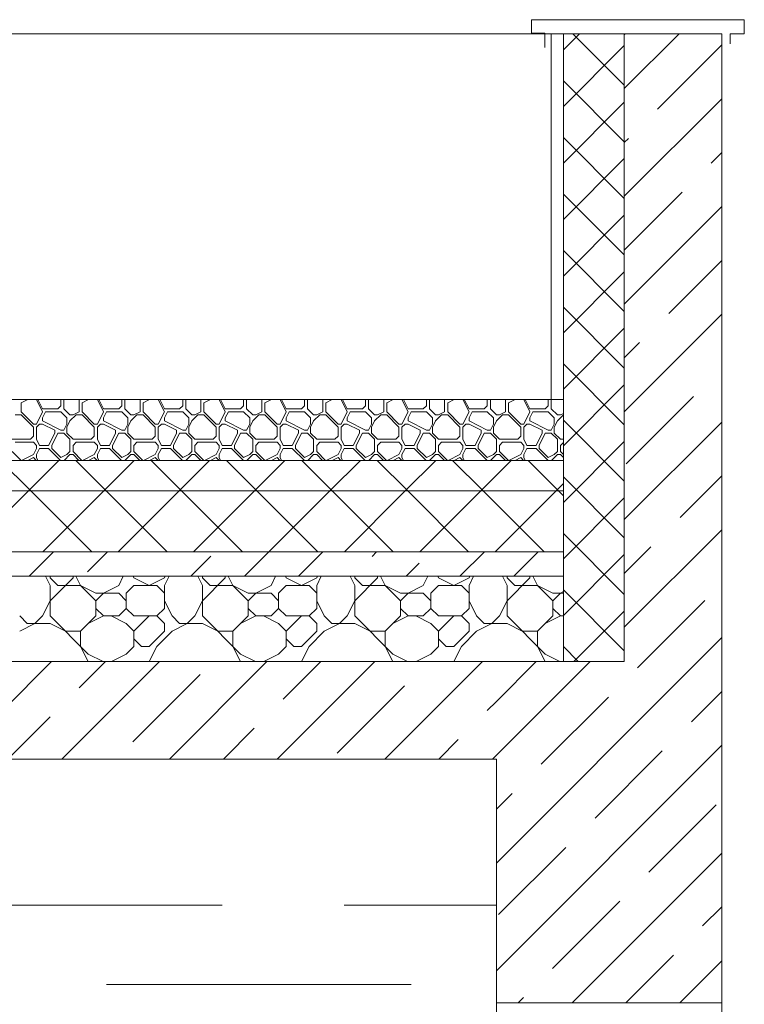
# Model space of a CAD drawing. Header units: millimetres. Extents: x 53645 to 137188, y 78097 to 135542.
# Tile 130 of 256: x 80644 to 81834, y 105797 to 107413. Entities that reach past the tile are written whole.
import ezdxf

# ---------------------------------------------------------------- set-up
doc = ezdxf.new("R2010")
doc.units = ezdxf.units.MM
doc.linetypes.add('GOST2.303 4', pattern=[7, 5, -2, 0])
doc.layers.add('hatch', color=7, linetype='Continuous', lineweight=5)
doc.layers.add('Wall2', color=40, linetype='Continuous', lineweight=5)

msp = doc.modelspace()

# ---------------------------------------------------------------- linework, layer by layer
at = {"layer": 'hatch', "color": 251, "ltscale": 100}
for points in [[(81536.9, 107389.9), (81536.9, 106789.9)], [(81536.9, 107363.5), (81563.4, 107389.9)], [(81536.9, 106359.9), (81536.9, 107389.9)], [(81636.9, 107305.4), (81552.3, 107389.9)], [(81636.9, 107299.9), (81726.9, 107389.9)], [(81636.9, 107388.3), (81638.5, 107389.9)], [(81636.9, 106359.9), (81636.9, 107389.9)], [(81636.9, 107389.9), (81636.9, 107389.9)], [(81636.9, 107389.9), (81636.9, 106448.5)], [(81536.9, 107270.6), (81636.9, 107370.6)], [(81691.3, 107266), (81796.9, 107371.5)], [(81636.9, 107212.5), (81536.9, 107312.5)], [(81536.9, 107177.8), (81636.9, 107277.8)], [(81636.9, 107123.2), (81796.9, 107283.2)], [(81636.9, 107119.7), (81536.9, 107219.7)], [(81636.9, 107211.5), (81643.6, 107218.2)], [(81779.7, 107177.6), (81796.9, 107194.8)], [(81536.9, 107085), (81636.9, 107185)], [(81636.9, 107026.9), (81536.9, 107126.9)], [(81636.9, 107034.8), (81731.9, 107129.8)], [(81636.9, 106946.4), (81796.9, 107106.4)], [(81536.9, 106992.2), (81636.9, 107092.2)], [(81636.9, 106934.1), (81536.9, 107034.1)], [(81709.9, 106931), (81796.9, 107018)], [(81536.9, 106899.4), (81636.9, 106999.4)], [(81636.9, 106841.3), (81536.9, 106941.3)], [(81636.9, 106769.6), (81796.9, 106929.6)], [(81536.9, 106806.6), (81636.9, 106906.6)], [(81636.9, 106858), (81662.1, 106883.2)], [(81636.9, 106748.5), (81536.9, 106848.5)], [(81536.9, 106713.8), (81636.9, 106813.8)], [(80647, 106789.6), (80646.7, 106789.9)], [(80647, 106784.6), (80657.6, 106789.9)], [(80647, 106789.6), (80647.6, 106789.9)], [(80672, 106789.6), (80671.7, 106789.9)], [(80682, 106769.6), (80672, 106789.6)], [(80682, 106774.6), (80674.3, 106789.9)], [(80712, 106789.6), (80711.7, 106789.9)], [(80712, 106779.6), (80712, 106789.6)], [(80717, 106789.6), (80717.3, 106789.9)], [(80717, 106774.6), (80717, 106789.6)], [(80742, 106789.6), (80741.7, 106789.9)], [(80742, 106769.6), (80742, 106789.6)], [(80747, 106789.6), (80746.7, 106789.9)], [(80747, 106784.6), (80757.6, 106789.9)], [(80747, 106789.6), (80747.6, 106789.9)], [(80772, 106789.6), (80771.7, 106789.9)], [(80782, 106769.6), (80772, 106789.6)], [(80782, 106774.6), (80774.3, 106789.9)], [(80812, 106789.6), (80811.7, 106789.9)], [(80812, 106779.6), (80812, 106789.6)], [(80817, 106789.6), (80817.3, 106789.9)], [(80817, 106774.6), (80817, 106789.6)], [(80842, 106789.6), (80841.7, 106789.9)], [(80842, 106769.6), (80842, 106789.6)], [(80847, 106789.6), (80846.7, 106789.9)], [(80847, 106784.6), (80857.6, 106789.9)], [(80847, 106789.6), (80847.6, 106789.9)], [(80872, 106789.6), (80871.7, 106789.9)], [(80882, 106769.6), (80872, 106789.6)], [(80882, 106774.6), (80874.3, 106789.9)], [(80912, 106789.6), (80911.7, 106789.9)], [(80912, 106779.6), (80912, 106789.6)], [(80917, 106789.6), (80917.3, 106789.9)], [(80917, 106774.6), (80917, 106789.6)], [(80942, 106789.6), (80941.7, 106789.9)], [(80942, 106769.6), (80942, 106789.6)], [(80947, 106789.6), (80946.7, 106789.9)], [(80947, 106784.6), (80957.6, 106789.9)], [(80947, 106789.6), (80947.6, 106789.9)], [(80972, 106789.6), (80971.7, 106789.9)], [(80982, 106769.6), (80972, 106789.6)], [(80982, 106774.6), (80974.3, 106789.9)], [(81012, 106789.6), (81011.7, 106789.9)], [(81012, 106779.6), (81012, 106789.6)], [(81017, 106789.6), (81017.3, 106789.9)], [(81017, 106774.6), (81017, 106789.6)], [(81042, 106789.6), (81041.7, 106789.9)], [(81042, 106769.6), (81042, 106789.6)], [(81047, 106789.6), (81046.7, 106789.9)], [(81047, 106784.6), (81057.6, 106789.9)], [(81047, 106789.6), (81047.6, 106789.9)], [(81072, 106789.6), (81071.7, 106789.9)], [(81082, 106769.6), (81072, 106789.6)], [(81082, 106774.6), (81074.3, 106789.9)], [(81112, 106789.6), (81111.7, 106789.9)], [(81112, 106779.6), (81112, 106789.6)], [(81117, 106789.6), (81117.3, 106789.9)], [(81117, 106774.6), (81117, 106789.6)], [(81142, 106789.6), (81141.7, 106789.9)], [(81142, 106769.6), (81142, 106789.6)], [(81147, 106789.6), (81146.7, 106789.9)], [(81147, 106784.6), (81157.6, 106789.9)], [(81147, 106789.6), (81147.6, 106789.9)], [(81172, 106789.6), (81171.7, 106789.9)], [(81182, 106769.6), (81172, 106789.6)], [(81182, 106774.6), (81174.3, 106789.9)], [(81212, 106789.6), (81211.7, 106789.9)], [(81212, 106779.6), (81212, 106789.6)], [(81217, 106789.6), (81217.3, 106789.9)], [(81217, 106774.6), (81217, 106789.6)], [(81242, 106789.6), (81241.7, 106789.9)], [(81242, 106769.6), (81242, 106789.6)], [(81247, 106789.6), (81246.7, 106789.9)], [(81247, 106784.6), (81257.6, 106789.9)], [(81247, 106789.6), (81247.6, 106789.9)], [(81272, 106789.6), (81271.7, 106789.9)], [(81282, 106769.6), (81272, 106789.6)], [(81282, 106774.6), (81274.3, 106789.9)], [(81312, 106789.6), (81311.7, 106789.9)], [(81312, 106779.6), (81312, 106789.6)], [(81317, 106789.6), (81317.3, 106789.9)], [(81317, 106774.6), (81317, 106789.6)], [(81342, 106789.6), (81341.7, 106789.9)], [(81342, 106769.6), (81342, 106789.6)], [(81347, 106789.6), (81346.7, 106789.9)], [(81347, 106784.6), (81357.6, 106789.9)], [(81347, 106789.6), (81347.6, 106789.9)], [(81372, 106789.6), (81371.7, 106789.9)], [(81382, 106769.6), (81372, 106789.6)], [(81382, 106774.6), (81374.3, 106789.9)], [(81412, 106789.6), (81411.7, 106789.9)], [(81412, 106779.6), (81412, 106789.6)], [(81417, 106789.6), (81417.3, 106789.9)], [(81417, 106774.6), (81417, 106789.6)], [(81442, 106789.6), (81441.7, 106789.9)], [(81442, 106769.6), (81442, 106789.6)], [(81447, 106789.6), (81446.7, 106789.9)], [(81447, 106784.6), (81457.6, 106789.9)], [(81447, 106789.6), (81447.6, 106789.9)], [(81472, 106789.6), (81471.7, 106789.9)], [(81482, 106769.6), (81472, 106789.6)], [(81482, 106774.6), (81474.3, 106789.9)], [(81512, 106789.6), (81511.7, 106789.9)], [(81512, 106779.6), (81512, 106789.6)], [(81536.9, 106789.9), (81516.9, 106789.9)], [(81517, 106789.6), (81517.3, 106789.9)], [(81517, 106774.6), (81517, 106789.6)], [(81536.9, 106789.9), (81536.9, 106689.9)], [(81640, 106684.4), (81750.5, 106794.9)], [(80647, 106769.6), (80647, 106784.6)], [(80682, 106774.6), (80707, 106774.6)], [(80707, 106774.6), (80712, 106779.6)], [(80727, 106764.6), (80717, 106774.6)], [(80747, 106769.6), (80747, 106784.6)], [(80782, 106774.6), (80807, 106774.6)], [(80807, 106774.6), (80812, 106779.6)], [(80827, 106764.6), (80817, 106774.6)], [(80847, 106769.6), (80847, 106784.6)], [(80882, 106774.6), (80907, 106774.6)], [(80907, 106774.6), (80912, 106779.6)], [(80927, 106764.6), (80917, 106774.6)], [(80947, 106769.6), (80947, 106784.6)], [(80982, 106774.6), (81007, 106774.6)], [(81007, 106774.6), (81012, 106779.6)], [(81027, 106764.6), (81017, 106774.6)], [(81047, 106769.6), (81047, 106784.6)], [(81082, 106774.6), (81107, 106774.6)], [(81107, 106774.6), (81112, 106779.6)], [(81127, 106764.6), (81117, 106774.6)], [(81147, 106769.6), (81147, 106784.6)], [(81182, 106774.6), (81207, 106774.6)], [(81207, 106774.6), (81212, 106779.6)], [(81227, 106764.6), (81217, 106774.6)], [(81247, 106769.6), (81247, 106784.6)], [(81282, 106774.6), (81307, 106774.6)], [(81307, 106774.6), (81312, 106779.6)], [(81327, 106764.6), (81317, 106774.6)], [(81347, 106769.6), (81347, 106784.6)], [(81382, 106774.6), (81407, 106774.6)], [(81407, 106774.6), (81412, 106779.6)], [(81427, 106764.6), (81417, 106774.6)], [(81447, 106769.6), (81447, 106784.6)], [(81482, 106774.6), (81507, 106774.6)], [(81507, 106774.6), (81512, 106779.6)], [(81527, 106764.6), (81517, 106774.6)], [(80637, 106764.6), (80647, 106764.6)], [(80667, 106749.6), (80647, 106769.6)], [(80667, 106744.6), (80647, 106764.6)], [(80672, 106749.6), (80682, 106769.6)], [(80682, 106759.6), (80687, 106769.6)], [(80682, 106754.6), (80682, 106759.6)], [(80712, 106739.6), (80682, 106754.6)], [(80687, 106769.6), (80712, 106769.6)], [(80722, 106759.6), (80712, 106769.6)], [(80722, 106749.6), (80722, 106759.6)], [(80722, 106744.6), (80727, 106754.6)], [(80727, 106764.6), (80732, 106764.6)], [(80727, 106754.6), (80737, 106764.6)], [(80732, 106764.6), (80742, 106769.6)], [(80737, 106764.6), (80747, 106764.6)], [(80767, 106749.6), (80747, 106769.6)], [(80767, 106744.6), (80747, 106764.6)], [(80772, 106749.6), (80782, 106769.6)], [(80782, 106759.6), (80787, 106769.6)], [(80782, 106754.6), (80782, 106759.6)], [(80812, 106739.6), (80782, 106754.6)], [(80787, 106769.6), (80812, 106769.6)], [(80822, 106759.6), (80812, 106769.6)], [(80822, 106749.6), (80822, 106759.6)], [(80822, 106744.6), (80827, 106754.6)], [(80827, 106764.6), (80832, 106764.6)], [(80827, 106754.6), (80837, 106764.6)], [(80832, 106764.6), (80842, 106769.6)], [(80837, 106764.6), (80847, 106764.6)], [(80867, 106749.6), (80847, 106769.6)], [(80867, 106744.6), (80847, 106764.6)], [(80872, 106749.6), (80882, 106769.6)], [(80882, 106759.6), (80887, 106769.6)], [(80882, 106754.6), (80882, 106759.6)], [(80912, 106739.6), (80882, 106754.6)], [(80887, 106769.6), (80912, 106769.6)], [(80922, 106759.6), (80912, 106769.6)], [(80922, 106749.6), (80922, 106759.6)], [(80922, 106744.6), (80927, 106754.6)], [(80927, 106764.6), (80932, 106764.6)], [(80927, 106754.6), (80937, 106764.6)], [(80932, 106764.6), (80942, 106769.6)], [(80937, 106764.6), (80947, 106764.6)], [(80967, 106749.6), (80947, 106769.6)], [(80967, 106744.6), (80947, 106764.6)], [(80972, 106749.6), (80982, 106769.6)], [(80982, 106759.6), (80987, 106769.6)], [(80982, 106754.6), (80982, 106759.6)], [(81012, 106739.6), (80982, 106754.6)], [(80987, 106769.6), (81012, 106769.6)], [(81022, 106759.6), (81012, 106769.6)], [(81022, 106749.6), (81022, 106759.6)], [(81022, 106744.6), (81027, 106754.6)], [(81027, 106764.6), (81032, 106764.6)], [(81027, 106754.6), (81037, 106764.6)], [(81032, 106764.6), (81042, 106769.6)], [(81037, 106764.6), (81047, 106764.6)], [(81067, 106749.6), (81047, 106769.6)], [(81067, 106744.6), (81047, 106764.6)], [(81072, 106749.6), (81082, 106769.6)], [(81082, 106759.6), (81087, 106769.6)], [(81082, 106754.6), (81082, 106759.6)], [(81112, 106739.6), (81082, 106754.6)], [(81087, 106769.6), (81112, 106769.6)], [(81122, 106759.6), (81112, 106769.6)], [(81122, 106749.6), (81122, 106759.6)], [(81122, 106744.6), (81127, 106754.6)], [(81127, 106764.6), (81132, 106764.6)], [(81127, 106754.6), (81137, 106764.6)], [(81132, 106764.6), (81142, 106769.6)], [(81137, 106764.6), (81147, 106764.6)], [(81167, 106749.6), (81147, 106769.6)], [(81167, 106744.6), (81147, 106764.6)], [(81172, 106749.6), (81182, 106769.6)], [(81182, 106759.6), (81187, 106769.6)], [(81182, 106754.6), (81182, 106759.6)], [(81212, 106739.6), (81182, 106754.6)], [(81187, 106769.6), (81212, 106769.6)], [(81222, 106759.6), (81212, 106769.6)], [(81222, 106749.6), (81222, 106759.6)], [(81222, 106744.6), (81227, 106754.6)], [(81227, 106764.6), (81232, 106764.6)], [(81227, 106754.6), (81237, 106764.6)], [(81232, 106764.6), (81242, 106769.6)], [(81237, 106764.6), (81247, 106764.6)], [(81267, 106749.6), (81247, 106769.6)], [(81267, 106744.6), (81247, 106764.6)], [(81272, 106749.6), (81282, 106769.6)], [(81282, 106759.6), (81287, 106769.6)], [(81282, 106754.6), (81282, 106759.6)], [(81312, 106739.6), (81282, 106754.6)], [(81287, 106769.6), (81312, 106769.6)], [(81322, 106759.6), (81312, 106769.6)], [(81322, 106749.6), (81322, 106759.6)], [(81322, 106744.6), (81327, 106754.6)], [(81327, 106764.6), (81332, 106764.6)], [(81327, 106754.6), (81337, 106764.6)], [(81332, 106764.6), (81342, 106769.6)], [(81337, 106764.6), (81347, 106764.6)], [(81367, 106749.6), (81347, 106769.6)], [(81367, 106744.6), (81347, 106764.6)], [(81372, 106749.6), (81382, 106769.6)], [(81382, 106759.6), (81387, 106769.6)], [(81382, 106754.6), (81382, 106759.6)], [(81412, 106739.6), (81382, 106754.6)], [(81387, 106769.6), (81412, 106769.6)], [(81422, 106759.6), (81412, 106769.6)], [(81422, 106749.6), (81422, 106759.6)], [(81422, 106744.6), (81427, 106754.6)], [(81427, 106764.6), (81432, 106764.6)], [(81427, 106754.6), (81437, 106764.6)], [(81432, 106764.6), (81442, 106769.6)], [(81437, 106764.6), (81447, 106764.6)], [(81467, 106749.6), (81447, 106769.6)], [(81467, 106744.6), (81447, 106764.6)], [(81472, 106749.6), (81482, 106769.6)], [(81482, 106759.6), (81487, 106769.6)], [(81482, 106754.6), (81482, 106759.6)], [(81512, 106739.6), (81482, 106754.6)], [(81487, 106769.6), (81512, 106769.6)], [(81522, 106759.6), (81512, 106769.6)], [(81522, 106749.6), (81522, 106759.6)], [(81522, 106744.6), (81527, 106754.6)], [(81527, 106764.6), (81532, 106764.6)], [(81527, 106754.6), (81536.9, 106764.5)], [(81532, 106764.6), (81536.9, 106767.1)], [(81636.9, 106655.7), (81536.9, 106755.7)], [(80667, 106749.6), (80672, 106749.6)], [(80667, 106729.6), (80667, 106744.6)], [(80672, 106744.6), (80677, 106749.6)], [(80672, 106724.6), (80672, 106744.6)], [(80677, 106749.6), (80682, 106749.6)], [(80702, 106739.6), (80682, 106749.6)], [(80702, 106734.6), (80702, 106739.6)], [(80712, 106739.6), (80717, 106739.6)], [(80717, 106739.6), (80722, 106749.6)], [(80717, 106739.6), (80722, 106749.6)], [(80722, 106734.6), (80722, 106744.6)], [(80767, 106749.6), (80772, 106749.6)], [(80767, 106729.6), (80767, 106744.6)], [(80772, 106744.6), (80777, 106749.6)], [(80772, 106724.6), (80772, 106744.6)], [(80777, 106749.6), (80782, 106749.6)], [(80802, 106739.6), (80782, 106749.6)], [(80802, 106734.6), (80802, 106739.6)], [(80812, 106739.6), (80817, 106739.6)], [(80817, 106739.6), (80822, 106749.6)], [(80817, 106739.6), (80822, 106749.6)], [(80822, 106734.6), (80822, 106744.6)], [(80867, 106749.6), (80872, 106749.6)], [(80867, 106729.6), (80867, 106744.6)], [(80872, 106744.6), (80877, 106749.6)], [(80872, 106724.6), (80872, 106744.6)], [(80877, 106749.6), (80882, 106749.6)], [(80902, 106739.6), (80882, 106749.6)], [(80902, 106734.6), (80902, 106739.6)], [(80912, 106739.6), (80917, 106739.6)], [(80917, 106739.6), (80922, 106749.6)], [(80917, 106739.6), (80922, 106749.6)], [(80922, 106734.6), (80922, 106744.6)], [(80967, 106749.6), (80972, 106749.6)], [(80967, 106729.6), (80967, 106744.6)], [(80972, 106744.6), (80977, 106749.6)], [(80972, 106724.6), (80972, 106744.6)], [(80977, 106749.6), (80982, 106749.6)], [(81002, 106739.6), (80982, 106749.6)], [(81002, 106734.6), (81002, 106739.6)], [(81012, 106739.6), (81017, 106739.6)], [(81017, 106739.6), (81022, 106749.6)], [(81017, 106739.6), (81022, 106749.6)], [(81022, 106734.6), (81022, 106744.6)], [(81067, 106749.6), (81072, 106749.6)], [(81067, 106729.6), (81067, 106744.6)], [(81072, 106744.6), (81077, 106749.6)], [(81072, 106724.6), (81072, 106744.6)], [(81077, 106749.6), (81082, 106749.6)], [(81102, 106739.6), (81082, 106749.6)], [(81102, 106734.6), (81102, 106739.6)], [(81112, 106739.6), (81117, 106739.6)], [(81117, 106739.6), (81122, 106749.6)], [(81117, 106739.6), (81122, 106749.6)], [(81122, 106734.6), (81122, 106744.6)], [(81167, 106749.6), (81172, 106749.6)], [(81167, 106729.6), (81167, 106744.6)], [(81172, 106744.6), (81177, 106749.6)], [(81172, 106724.6), (81172, 106744.6)], [(81177, 106749.6), (81182, 106749.6)], [(81202, 106739.6), (81182, 106749.6)], [(81202, 106734.6), (81202, 106739.6)], [(81212, 106739.6), (81217, 106739.6)], [(81217, 106739.6), (81222, 106749.6)], [(81217, 106739.6), (81222, 106749.6)], [(81222, 106734.6), (81222, 106744.6)], [(81267, 106749.6), (81272, 106749.6)], [(81267, 106729.6), (81267, 106744.6)], [(81272, 106744.6), (81277, 106749.6)], [(81272, 106724.6), (81272, 106744.6)], [(81277, 106749.6), (81282, 106749.6)], [(81302, 106739.6), (81282, 106749.6)], [(81302, 106734.6), (81302, 106739.6)], [(81312, 106739.6), (81317, 106739.6)], [(81317, 106739.6), (81322, 106749.6)], [(81317, 106739.6), (81322, 106749.6)], [(81322, 106734.6), (81322, 106744.6)], [(81367, 106749.6), (81372, 106749.6)], [(81367, 106729.6), (81367, 106744.6)], [(81372, 106744.6), (81377, 106749.6)], [(81372, 106724.6), (81372, 106744.6)], [(81377, 106749.6), (81382, 106749.6)], [(81402, 106739.6), (81382, 106749.6)], [(81402, 106734.6), (81402, 106739.6)], [(81412, 106739.6), (81417, 106739.6)], [(81417, 106739.6), (81422, 106749.6)], [(81417, 106739.6), (81422, 106749.6)], [(81422, 106734.6), (81422, 106744.6)], [(81467, 106749.6), (81472, 106749.6)], [(81467, 106729.6), (81467, 106744.6)], [(81472, 106744.6), (81477, 106749.6)], [(81472, 106724.6), (81472, 106744.6)], [(81477, 106749.6), (81482, 106749.6)], [(81502, 106739.6), (81482, 106749.6)], [(81502, 106734.6), (81502, 106739.6)], [(81512, 106739.6), (81517, 106739.6)], [(81517, 106739.6), (81522, 106749.6)], [(81517, 106739.6), (81522, 106749.6)], [(81522, 106734.6), (81522, 106744.6)], [(81636.9, 106592.8), (81796.9, 106752.8)], [(80632, 106724.6), (80662, 106724.6)], [(80662, 106724.6), (80667, 106729.6)], [(80677, 106714.6), (80672, 106724.6)], [(80692, 106714.6), (80702, 106734.6)], [(80697, 106714.6), (80707, 106734.6)], [(80707, 106734.6), (80717, 106734.6)], [(80727, 106724.6), (80717, 106734.6)], [(80732, 106724.6), (80722, 106734.6)], [(80727, 106704.6), (80727, 106724.6)], [(80732, 106724.6), (80762, 106724.6)], [(80762, 106724.6), (80767, 106729.6)], [(80777, 106714.6), (80772, 106724.6)], [(80792, 106714.6), (80802, 106734.6)], [(80797, 106714.6), (80807, 106734.6)], [(80807, 106734.6), (80817, 106734.6)], [(80827, 106724.6), (80817, 106734.6)], [(80832, 106724.6), (80822, 106734.6)], [(80827, 106704.6), (80827, 106724.6)], [(80832, 106724.6), (80862, 106724.6)], [(80862, 106724.6), (80867, 106729.6)], [(80877, 106714.6), (80872, 106724.6)], [(80892, 106714.6), (80902, 106734.6)], [(80897, 106714.6), (80907, 106734.6)], [(80907, 106734.6), (80917, 106734.6)], [(80927, 106724.6), (80917, 106734.6)], [(80932, 106724.6), (80922, 106734.6)], [(80927, 106704.6), (80927, 106724.6)], [(80932, 106724.6), (80962, 106724.6)], [(80962, 106724.6), (80967, 106729.6)], [(80977, 106714.6), (80972, 106724.6)], [(80992, 106714.6), (81002, 106734.6)], [(80997, 106714.6), (81007, 106734.6)], [(81007, 106734.6), (81017, 106734.6)], [(81027, 106724.6), (81017, 106734.6)], [(81032, 106724.6), (81022, 106734.6)], [(81027, 106704.6), (81027, 106724.6)], [(81032, 106724.6), (81062, 106724.6)], [(81062, 106724.6), (81067, 106729.6)], [(81077, 106714.6), (81072, 106724.6)], [(81092, 106714.6), (81102, 106734.6)], [(81097, 106714.6), (81107, 106734.6)], [(81107, 106734.6), (81117, 106734.6)], [(81127, 106724.6), (81117, 106734.6)], [(81132, 106724.6), (81122, 106734.6)], [(81127, 106704.6), (81127, 106724.6)], [(81132, 106724.6), (81162, 106724.6)], [(81162, 106724.6), (81167, 106729.6)], [(81177, 106714.6), (81172, 106724.6)], [(81192, 106714.6), (81202, 106734.6)], [(81197, 106714.6), (81207, 106734.6)], [(81207, 106734.6), (81217, 106734.6)], [(81227, 106724.6), (81217, 106734.6)], [(81232, 106724.6), (81222, 106734.6)], [(81227, 106704.6), (81227, 106724.6)], [(81232, 106724.6), (81262, 106724.6)], [(81262, 106724.6), (81267, 106729.6)], [(81277, 106714.6), (81272, 106724.6)], [(81292, 106714.6), (81302, 106734.6)], [(81297, 106714.6), (81307, 106734.6)], [(81307, 106734.6), (81317, 106734.6)], [(81327, 106724.6), (81317, 106734.6)], [(81332, 106724.6), (81322, 106734.6)], [(81327, 106704.6), (81327, 106724.6)], [(81332, 106724.6), (81362, 106724.6)], [(81362, 106724.6), (81367, 106729.6)], [(81377, 106714.6), (81372, 106724.6)], [(81392, 106714.6), (81402, 106734.6)], [(81397, 106714.6), (81407, 106734.6)], [(81407, 106734.6), (81417, 106734.6)], [(81427, 106724.6), (81417, 106734.6)], [(81432, 106724.6), (81422, 106734.6)], [(81427, 106704.6), (81427, 106724.6)], [(81432, 106724.6), (81462, 106724.6)], [(81462, 106724.6), (81467, 106729.6)], [(81477, 106714.6), (81472, 106724.6)], [(81492, 106714.6), (81502, 106734.6)], [(81497, 106714.6), (81507, 106734.6)], [(81507, 106734.6), (81517, 106734.6)], [(81527, 106724.6), (81517, 106734.6)], [(81532, 106724.6), (81522, 106734.6)], [(81527, 106704.6), (81527, 106724.6)], [(81532, 106724.6), (81536.9, 106724.6)], [(80637, 106719.6), (80667, 106719.6)], [(80672, 106714.6), (80667, 106719.6)], [(80667, 106699.6), (80672, 106709.6)], [(80672, 106709.6), (80672, 106714.6)], [(80672, 106699.6), (80677, 106709.6)], [(80677, 106714.6), (80692, 106714.6)], [(80677, 106709.6), (80692, 106709.6)], [(80711.7, 106689.9), (80692, 106709.6)], [(80697, 106709.6), (80697, 106714.6)], [(80712, 106694.6), (80697, 106709.6)], [(80732, 106714.6), (80737, 106719.6)], [(80732, 106704.6), (80732, 106714.6)], [(80737, 106719.6), (80767, 106719.6)], [(80772, 106714.6), (80767, 106719.6)], [(80767, 106699.6), (80772, 106709.6)], [(80772, 106709.6), (80772, 106714.6)], [(80772, 106699.6), (80777, 106709.6)], [(80777, 106714.6), (80792, 106714.6)], [(80777, 106709.6), (80792, 106709.6)], [(80811.7, 106689.9), (80792, 106709.6)], [(80797, 106709.6), (80797, 106714.6)], [(80812, 106694.6), (80797, 106709.6)], [(80832, 106714.6), (80837, 106719.6)], [(80832, 106704.6), (80832, 106714.6)], [(80837, 106719.6), (80867, 106719.6)], [(80872, 106714.6), (80867, 106719.6)], [(80867, 106699.6), (80872, 106709.6)], [(80872, 106709.6), (80872, 106714.6)], [(80872, 106699.6), (80877, 106709.6)], [(80877, 106714.6), (80892, 106714.6)], [(80877, 106709.6), (80892, 106709.6)], [(80911.7, 106689.9), (80892, 106709.6)], [(80897, 106709.6), (80897, 106714.6)], [(80912, 106694.6), (80897, 106709.6)], [(80932, 106714.6), (80937, 106719.6)], [(80932, 106704.6), (80932, 106714.6)], [(80937, 106719.6), (80967, 106719.6)], [(80972, 106714.6), (80967, 106719.6)], [(80967, 106699.6), (80972, 106709.6)], [(80972, 106709.6), (80972, 106714.6)], [(80972, 106699.6), (80977, 106709.6)], [(80977, 106714.6), (80992, 106714.6)], [(80977, 106709.6), (80992, 106709.6)], [(81011.7, 106689.9), (80992, 106709.6)], [(80997, 106709.6), (80997, 106714.6)], [(81012, 106694.6), (80997, 106709.6)], [(81032, 106714.6), (81037, 106719.6)], [(81032, 106704.6), (81032, 106714.6)], [(81037, 106719.6), (81067, 106719.6)], [(81072, 106714.6), (81067, 106719.6)], [(81067, 106699.6), (81072, 106709.6)], [(81072, 106709.6), (81072, 106714.6)], [(81072, 106699.6), (81077, 106709.6)], [(81077, 106714.6), (81092, 106714.6)], [(81077, 106709.6), (81092, 106709.6)], [(81111.7, 106689.9), (81092, 106709.6)], [(81097, 106709.6), (81097, 106714.6)], [(81112, 106694.6), (81097, 106709.6)], [(81132, 106714.6), (81137, 106719.6)], [(81132, 106704.6), (81132, 106714.6)], [(81137, 106719.6), (81167, 106719.6)], [(81172, 106714.6), (81167, 106719.6)], [(81167, 106699.6), (81172, 106709.6)], [(81172, 106709.6), (81172, 106714.6)], [(81172, 106699.6), (81177, 106709.6)], [(81177, 106714.6), (81192, 106714.6)], [(81177, 106709.6), (81192, 106709.6)], [(81211.7, 106689.9), (81192, 106709.6)], [(81197, 106709.6), (81197, 106714.6)], [(81212, 106694.6), (81197, 106709.6)], [(81232, 106714.6), (81237, 106719.6)], [(81232, 106704.6), (81232, 106714.6)], [(81237, 106719.6), (81267, 106719.6)], [(81272, 106714.6), (81267, 106719.6)], [(81267, 106699.6), (81272, 106709.6)], [(81272, 106709.6), (81272, 106714.6)], [(81272, 106699.6), (81277, 106709.6)], [(81277, 106714.6), (81292, 106714.6)], [(81277, 106709.6), (81292, 106709.6)], [(81311.7, 106689.9), (81292, 106709.6)], [(81297, 106709.6), (81297, 106714.6)], [(81312, 106694.6), (81297, 106709.6)], [(81332, 106714.6), (81337, 106719.6)], [(81332, 106704.6), (81332, 106714.6)], [(81337, 106719.6), (81367, 106719.6)], [(81372, 106714.6), (81367, 106719.6)], [(81367, 106699.6), (81372, 106709.6)], [(81372, 106709.6), (81372, 106714.6)], [(81372, 106699.6), (81377, 106709.6)], [(81377, 106714.6), (81392, 106714.6)], [(81377, 106709.6), (81392, 106709.6)], [(81411.7, 106689.9), (81392, 106709.6)], [(81397, 106709.6), (81397, 106714.6)], [(81412, 106694.6), (81397, 106709.6)], [(81432, 106714.6), (81437, 106719.6)], [(81432, 106704.6), (81432, 106714.6)], [(81437, 106719.6), (81467, 106719.6)], [(81472, 106714.6), (81467, 106719.6)], [(81467, 106699.6), (81472, 106709.6)], [(81472, 106709.6), (81472, 106714.6)], [(81472, 106699.6), (81477, 106709.6)], [(81477, 106714.6), (81492, 106714.6)], [(81477, 106709.6), (81492, 106709.6)], [(81511.7, 106689.9), (81492, 106709.6)], [(81497, 106709.6), (81497, 106714.6)], [(81512, 106694.6), (81497, 106709.6)], [(81532, 106714.6), (81536.9, 106719.5)], [(81532, 106704.6), (81532, 106714.6)], [(81536.9, 106621), (81636.9, 106721)], [(81536.9, 106689.9), (75406.9, 106689.9)], [(75406.9, 106689.9), (81536.9, 106689.9)], [(80662.7, 106639.9), (80612.7, 106689.9)], [(80646.7, 106689.9), (80632, 106704.6)], [(80647.6, 106689.9), (80667, 106699.6)], [(80657.6, 106689.9), (80667, 106694.6)], [(80658.7, 106639.9), (80708.7, 106689.9)], [(80671.7, 106689.9), (80667, 106694.6)], [(80672, 106694.6), (80672, 106699.6)], [(80674.3, 106689.9), (80672, 106694.6)], [(80712, 106694.6), (80722, 106699.6)], [(80717.3, 106689.9), (80727, 106699.6)], [(80722, 106699.6), (80727, 106704.6)], [(80727, 106699.6), (80732, 106699.6)], [(80746.7, 106689.9), (80732, 106704.6)], [(80741.7, 106689.9), (80732, 106699.6)], [(80786.4, 106639.9), (80736.4, 106689.9)], [(80747.6, 106689.9), (80767, 106699.6)], [(80757.6, 106689.9), (80767, 106694.6)], [(80771.7, 106689.9), (80767, 106694.6)], [(80772, 106694.6), (80772, 106699.6)], [(80774.3, 106689.9), (80772, 106694.6)], [(80782.4, 106639.9), (80832.4, 106689.9)], [(80812, 106694.6), (80822, 106699.6)], [(80817.3, 106689.9), (80827, 106699.6)], [(80822, 106699.6), (80827, 106704.6)], [(80827, 106699.6), (80832, 106699.6)], [(80846.7, 106689.9), (80832, 106704.6)], [(80841.7, 106689.9), (80832, 106699.6)], [(80847.6, 106689.9), (80867, 106699.6)], [(80857.6, 106689.9), (80867, 106694.6)], [(80910.2, 106639.9), (80860.2, 106689.9)], [(80871.7, 106689.9), (80867, 106694.6)], [(80872, 106694.6), (80872, 106699.6)], [(80874.3, 106689.9), (80872, 106694.6)], [(80906.2, 106639.9), (80956.2, 106689.9)], [(80912, 106694.6), (80922, 106699.6)], [(80917.3, 106689.9), (80927, 106699.6)], [(80922, 106699.6), (80927, 106704.6)], [(80927, 106699.6), (80932, 106699.6)], [(80946.7, 106689.9), (80932, 106704.6)], [(80941.7, 106689.9), (80932, 106699.6)], [(80947.6, 106689.9), (80967, 106699.6)], [(80957.6, 106689.9), (80967, 106694.6)], [(80971.7, 106689.9), (80967, 106694.6)], [(80972, 106694.6), (80972, 106699.6)], [(80974.3, 106689.9), (80972, 106694.6)], [(81033.9, 106639.9), (80983.9, 106689.9)], [(81012, 106694.6), (81022, 106699.6)], [(81017.3, 106689.9), (81027, 106699.6)], [(81022, 106699.6), (81027, 106704.6)], [(81027, 106699.6), (81032, 106699.6)], [(81029.9, 106639.9), (81079.9, 106689.9)], [(81046.7, 106689.9), (81032, 106704.6)], [(81041.7, 106689.9), (81032, 106699.6)], [(81047.6, 106689.9), (81067, 106699.6)], [(81057.6, 106689.9), (81067, 106694.6)], [(81071.7, 106689.9), (81067, 106694.6)], [(81072, 106694.6), (81072, 106699.6)], [(81074.3, 106689.9), (81072, 106694.6)], [(81157.6, 106639.9), (81107.6, 106689.9)], [(81112, 106694.6), (81122, 106699.6)], [(81117.3, 106689.9), (81127, 106699.6)], [(81122, 106699.6), (81127, 106704.6)], [(81127, 106699.6), (81132, 106699.6)], [(81146.7, 106689.9), (81132, 106704.6)], [(81141.7, 106689.9), (81132, 106699.6)], [(81147.6, 106689.9), (81167, 106699.6)], [(81153.7, 106639.9), (81203.7, 106689.9)], [(81157.6, 106689.9), (81167, 106694.6)], [(81171.7, 106689.9), (81167, 106694.6)], [(81172, 106694.6), (81172, 106699.6)], [(81174.3, 106689.9), (81172, 106694.6)], [(81212, 106694.6), (81222, 106699.6)], [(81217.3, 106689.9), (81227, 106699.6)], [(81222, 106699.6), (81227, 106704.6)], [(81227, 106699.6), (81232, 106699.6)], [(81281.4, 106639.9), (81231.4, 106689.9)], [(81246.7, 106689.9), (81232, 106704.6)], [(81241.7, 106689.9), (81232, 106699.6)], [(81247.6, 106689.9), (81267, 106699.6)], [(81257.6, 106689.9), (81267, 106694.6)], [(81271.7, 106689.9), (81267, 106694.6)], [(81272, 106694.6), (81272, 106699.6)], [(81274.3, 106689.9), (81272, 106694.6)], [(81277.4, 106639.9), (81327.4, 106689.9)], [(81312, 106694.6), (81322, 106699.6)], [(81317.3, 106689.9), (81327, 106699.6)], [(81322, 106699.6), (81327, 106704.6)], [(81327, 106699.6), (81332, 106699.6)], [(81346.7, 106689.9), (81332, 106704.6)], [(81341.7, 106689.9), (81332, 106699.6)], [(81347.6, 106689.9), (81367, 106699.6)], [(81405.1, 106639.9), (81355.1, 106689.9)], [(81357.6, 106689.9), (81367, 106694.6)], [(81371.7, 106689.9), (81367, 106694.6)], [(81372, 106694.6), (81372, 106699.6)], [(81374.3, 106689.9), (81372, 106694.6)], [(81401.2, 106639.9), (81451.2, 106689.9)], [(81412, 106694.6), (81422, 106699.6)], [(81417.3, 106689.9), (81427, 106699.6)], [(81422, 106699.6), (81427, 106704.6)], [(81427, 106699.6), (81432, 106699.6)], [(81446.7, 106689.9), (81432, 106704.6)], [(81441.7, 106689.9), (81432, 106699.6)], [(81447.6, 106689.9), (81467, 106699.6)], [(81457.6, 106689.9), (81467, 106694.6)], [(81471.7, 106689.9), (81467, 106694.6)], [(81472, 106694.6), (81472, 106699.6)], [(81474.3, 106689.9), (81472, 106694.6)], [(81528.9, 106639.9), (81478.9, 106689.9)], [(81512, 106694.6), (81522, 106699.6)], [(81517.3, 106689.9), (81527, 106699.6)], [(81522, 106699.6), (81527, 106704.6)], [(81527, 106699.6), (81532, 106699.6)], [(81536.9, 106699.7), (81532, 106704.6)], [(81536.9, 106694.7), (81532, 106699.6)], [(81536.9, 106689.9), (81536.9, 106639.9)], [(81636.9, 106562.9), (81536.9, 106662.9)], [(81728.4, 106596), (81796.9, 106664.4)], [(81524.9, 106639.9), (81536.9, 106651.9)], [(81536.9, 106639.9), (75406.9, 106639.9)], [(75406.9, 106639.9), (81536.9, 106639.9)], [(80558.7, 106539.9), (80658.7, 106639.9)], [(80762.7, 106539.9), (80662.7, 106639.9)], [(80682.4, 106539.9), (80782.4, 106639.9)], [(80886.4, 106539.9), (80786.4, 106639.9)], [(80806.2, 106539.9), (80906.2, 106639.9)], [(81010.2, 106539.9), (80910.2, 106639.9)], [(80929.9, 106539.9), (81029.9, 106639.9)], [(81133.9, 106539.9), (81033.9, 106639.9)], [(81053.7, 106539.9), (81153.7, 106639.9)], [(81257.6, 106539.9), (81157.6, 106639.9)], [(81177.4, 106539.9), (81277.4, 106639.9)], [(81381.4, 106539.9), (81281.4, 106639.9)], [(81301.2, 106539.9), (81401.2, 106639.9)], [(81505.1, 106539.9), (81405.1, 106639.9)], [(81424.9, 106539.9), (81524.9, 106639.9)], [(81536.9, 106632), (81528.9, 106639.9)], [(81536.9, 106639.9), (81536.9, 106539.9)], [(81536.9, 106528.2), (81636.9, 106628.2)], [(81636.9, 106470.1), (81536.9, 106570.1)], [(81636.9, 106416), (81796.9, 106576)], [(81636.9, 106504.4), (81680.7, 106548.3)], [(81536.9, 106539.9), (75406.9, 106539.9)], [(81536.9, 106539.9), (75406.9, 106539.9)], [(80660.1, 106499.9), (80700.1, 106539.9)], [(80755.7, 106507.1), (80788.5, 106539.9)], [(80925.3, 106499.9), (80958.1, 106532.8)], [(81013.7, 106499.9), (81053.7, 106539.9)], [(81102.1, 106499.9), (81142.1, 106539.9)], [(81222.8, 106532.3), (81230.4, 106539.9)], [(81367.2, 106499.9), (81407.2, 106539.9)], [(81455.6, 106499.9), (81495.6, 106539.9)], [(81536.9, 106499.9), (81536.9, 106539.9)], [(81536.9, 106435.4), (81636.9, 106535.4)], [(81278.8, 106499.9), (81300.2, 106521.3)], [(75406.9, 106499.9), (81536.9, 106499.9)], [(75406.9, 106499.9), (81536.9, 106499.9)], [(80694.5, 106484.6), (80686.8, 106499.9)], [(80694.5, 106497.1), (80694.5, 106499.9)], [(80694.5, 106459.6), (80732, 106497.1)], [(80707, 106484.6), (80694.5, 106497.1)], [(80732, 106497.1), (80732, 106499.9)], [(80744.5, 106484.6), (80736.8, 106499.9)], [(80807, 106484.6), (80814.6, 106499.9)], [(80832, 106497.1), (80830.6, 106499.9)], [(80857, 106484.6), (80832, 106497.1)], [(80857, 106484.6), (80882, 106497.1)], [(80882, 106484.6), (80889.6, 106499.9)], [(80882, 106497.1), (80883.4, 106499.9)], [(80944.5, 106484.6), (80936.8, 106499.9)], [(80944.5, 106497.1), (80944.5, 106499.9)], [(80944.5, 106459.6), (80982, 106497.1)], [(80957, 106484.6), (80944.5, 106497.1)], [(80982, 106497.1), (80982, 106499.9)], [(80994.5, 106484.6), (80986.8, 106499.9)], [(81057, 106484.6), (81064.6, 106499.9)], [(81082, 106497.1), (81080.6, 106499.9)], [(81107, 106484.6), (81082, 106497.1)], [(81107, 106484.6), (81132, 106497.1)], [(81132, 106484.6), (81139.6, 106499.9)], [(81132, 106497.1), (81133.4, 106499.9)], [(81194.5, 106484.6), (81186.8, 106499.9)], [(81194.5, 106497.1), (81194.5, 106499.9)], [(81194.5, 106459.6), (81232, 106497.1)], [(81207, 106484.6), (81194.5, 106497.1)], [(81232, 106497.1), (81232, 106499.9)], [(81244.5, 106484.6), (81236.8, 106499.9)], [(81307, 106484.6), (81314.6, 106499.9)], [(81332, 106497.1), (81330.6, 106499.9)], [(81357, 106484.6), (81332, 106497.1)], [(81357, 106484.6), (81382, 106497.1)], [(81382, 106484.6), (81389.6, 106499.9)], [(81382, 106497.1), (81383.4, 106499.9)], [(81444.5, 106484.6), (81436.8, 106499.9)], [(81444.5, 106497.1), (81444.5, 106499.9)], [(81444.5, 106459.6), (81482, 106497.1)], [(81457, 106484.6), (81444.5, 106497.1)], [(81482, 106497.1), (81482, 106499.9)], [(81494.5, 106484.6), (81486.8, 106499.9)], [(81536.9, 106499.9), (81536.9, 106359.9)], [(80694.5, 106434.6), (80694.5, 106484.6)], [(80707, 106484.6), (80744.5, 106484.6)], [(80769.5, 106459.6), (80744.5, 106484.6)], [(80769.5, 106472.1), (80744.5, 106484.6)], [(80782, 106472.1), (80807, 106484.6)], [(80819.5, 106472.1), (80832, 106484.6)], [(80832, 106484.6), (80869.5, 106484.6)], [(80882, 106472.1), (80869.5, 106484.6)], [(80882, 106447.1), (80882, 106484.6)], [(80944.5, 106434.6), (80944.5, 106484.6)], [(80957, 106484.6), (80994.5, 106484.6)], [(81019.5, 106459.6), (80994.5, 106484.6)], [(81019.5, 106472.1), (80994.5, 106484.6)], [(81032, 106472.1), (81057, 106484.6)], [(81069.5, 106472.1), (81082, 106484.6)], [(81082, 106484.6), (81119.5, 106484.6)], [(81132, 106472.1), (81119.5, 106484.6)], [(81132, 106447.1), (81132, 106484.6)], [(81194.5, 106434.6), (81194.5, 106484.6)], [(81207, 106484.6), (81244.5, 106484.6)], [(81269.5, 106459.6), (81244.5, 106484.6)], [(81269.5, 106472.1), (81244.5, 106484.6)], [(81282, 106472.1), (81307, 106484.6)], [(81319.5, 106472.1), (81332, 106484.6)], [(81332, 106484.6), (81369.5, 106484.6)], [(81382, 106472.1), (81369.5, 106484.6)], [(81382, 106447.1), (81382, 106484.6)], [(81444.5, 106434.6), (81444.5, 106484.6)], [(81457, 106484.6), (81494.5, 106484.6)], [(81519.5, 106459.6), (81494.5, 106484.6)], [(81519.5, 106472.1), (81494.5, 106484.6)], [(80769.5, 106472.1), (80807, 106472.1)], [(80769.5, 106459.6), (80782, 106472.1)], [(80819.5, 106459.6), (80807, 106472.1)], [(80819.5, 106447.1), (80819.5, 106472.1)], [(81019.5, 106472.1), (81057, 106472.1)], [(81019.5, 106459.6), (81032, 106472.1)], [(81069.5, 106459.6), (81057, 106472.1)], [(81069.5, 106447.1), (81069.5, 106472.1)], [(81269.5, 106472.1), (81307, 106472.1)], [(81269.5, 106459.6), (81282, 106472.1)], [(81319.5, 106459.6), (81307, 106472.1)], [(81319.5, 106447.1), (81319.5, 106472.1)], [(81519.5, 106472.1), (81536.9, 106472.1)], [(81519.5, 106459.6), (81532, 106472.1)], [(81532, 106472.1), (81536.9, 106474.6)], [(81636.9, 106377.3), (81536.9, 106477.3)], [(80682, 106434.6), (80694.5, 106459.6)], [(80769.5, 106434.6), (80769.5, 106459.6)], [(80894.5, 106434.6), (80882, 106459.6)], [(80932, 106434.6), (80944.5, 106459.6)], [(81019.5, 106434.6), (81019.5, 106459.6)], [(81144.5, 106434.6), (81132, 106459.6)], [(81182, 106434.6), (81194.5, 106459.6)], [(81269.5, 106434.6), (81269.5, 106459.6)], [(81394.5, 106434.6), (81382, 106459.6)], [(81432, 106434.6), (81444.5, 106459.6)], [(81519.5, 106434.6), (81519.5, 106459.6)], [(81636.9, 106448.5), (81636.9, 106359.9)], [(81669.2, 106359.9), (81769.1, 106459.9)], [(80657, 106422.1), (80644.5, 106434.6)], [(80669.5, 106422.1), (80682, 106434.6)], [(80757, 106372.1), (80694.5, 106434.6)], [(80744.5, 106409.6), (80769.5, 106434.6)], [(80757, 106422.1), (80782, 106434.6)], [(80782, 106434.6), (80769.5, 106447.1)], [(80782, 106434.6), (80807, 106434.6)], [(80819.5, 106422.1), (80794.5, 106434.6)], [(80807, 106434.6), (80819.5, 106447.1)], [(80832, 106434.6), (80819.5, 106447.1)], [(80832, 106434.6), (80869.5, 106434.6)], [(80832, 106409.6), (80857, 106434.6)], [(80869.5, 106434.6), (80882, 106447.1)], [(80882, 106422.1), (80869.5, 106434.6)], [(80907, 106422.1), (80894.5, 106434.6)], [(80919.5, 106422.1), (80932, 106434.6)], [(81007, 106372.1), (80944.5, 106434.6)], [(80994.5, 106409.6), (81019.5, 106434.6)], [(81007, 106422.1), (81032, 106434.6)], [(81032, 106434.6), (81019.5, 106447.1)], [(81032, 106434.6), (81057, 106434.6)], [(81069.5, 106422.1), (81044.5, 106434.6)], [(81057, 106434.6), (81069.5, 106447.1)], [(81082, 106434.6), (81069.5, 106447.1)], [(81082, 106434.6), (81119.5, 106434.6)], [(81082, 106409.6), (81107, 106434.6)], [(81119.5, 106434.6), (81132, 106447.1)], [(81132, 106422.1), (81119.5, 106434.6)], [(81157, 106422.1), (81144.5, 106434.6)], [(81169.5, 106422.1), (81182, 106434.6)], [(81257, 106372.1), (81194.5, 106434.6)], [(81244.5, 106409.6), (81269.5, 106434.6)], [(81257, 106422.1), (81282, 106434.6)], [(81282, 106434.6), (81269.5, 106447.1)], [(81282, 106434.6), (81307, 106434.6)], [(81319.5, 106422.1), (81294.5, 106434.6)], [(81307, 106434.6), (81319.5, 106447.1)], [(81332, 106434.6), (81319.5, 106447.1)], [(81332, 106434.6), (81369.5, 106434.6)], [(81332, 106409.6), (81357, 106434.6)], [(81369.5, 106434.6), (81382, 106447.1)], [(81382, 106422.1), (81369.5, 106434.6)], [(81407, 106422.1), (81394.5, 106434.6)], [(81419.5, 106422.1), (81432, 106434.6)], [(81507, 106372.1), (81444.5, 106434.6)], [(81494.5, 106409.6), (81519.5, 106434.6)], [(81507, 106422.1), (81532, 106434.6)], [(81532, 106434.6), (81519.5, 106447.1)], [(81532, 106434.6), (81536.9, 106434.6)], [(81554.3, 106359.9), (81636.9, 106442.6)], [(80644.5, 106409.6), (80669.5, 106422.1)], [(80657, 106422.1), (80694.5, 106422.1)], [(80719.5, 106409.6), (80694.5, 106422.1)], [(80832, 106409.6), (80819.5, 106422.1)], [(80882, 106409.6), (80882, 106422.1)], [(80894.5, 106409.6), (80919.5, 106422.1)], [(80907, 106422.1), (80944.5, 106422.1)], [(80969.5, 106409.6), (80944.5, 106422.1)], [(81082, 106409.6), (81069.5, 106422.1)], [(81132, 106409.6), (81132, 106422.1)], [(81144.5, 106409.6), (81169.5, 106422.1)], [(81157, 106422.1), (81194.5, 106422.1)], [(81219.5, 106409.6), (81194.5, 106422.1)], [(81332, 106409.6), (81319.5, 106422.1)], [(81382, 106409.6), (81382, 106422.1)], [(81394.5, 106409.6), (81419.5, 106422.1)], [(81407, 106422.1), (81444.5, 106422.1)], [(81469.5, 106409.6), (81444.5, 106422.1)], [(80719.5, 106409.6), (80744.5, 106409.6)], [(80744.5, 106384.6), (80744.5, 106409.6)], [(80832, 106384.6), (80832, 106409.6)], [(80857, 106384.6), (80882, 106409.6)], [(80869.5, 106384.6), (80894.5, 106409.6)], [(80969.5, 106409.6), (80994.5, 106409.6)], [(80994.5, 106384.6), (80994.5, 106409.6)], [(81082, 106384.6), (81082, 106409.6)], [(81107, 106384.6), (81132, 106409.6)], [(81119.5, 106384.6), (81144.5, 106409.6)], [(81219.5, 106409.6), (81244.5, 106409.6)], [(81244.5, 106384.6), (81244.5, 106409.6)], [(81332, 106384.6), (81332, 106409.6)], [(81357, 106384.6), (81382, 106409.6)], [(81369.5, 106384.6), (81394.5, 106409.6)], [(81469.5, 106409.6), (81494.5, 106409.6)], [(81494.5, 106384.6), (81494.5, 106409.6)], [(81757.5, 106359.9), (81796.9, 106399.3)], [(80756.8, 106359.9), (80744.5, 106384.6)], [(80819.5, 106372.1), (80832, 106384.6)], [(80844.5, 106384.6), (80832, 106397.1)], [(80844.5, 106384.6), (80857, 106384.6)], [(80869.5, 106384.6), (80857.1, 106359.9)], [(81006.8, 106359.9), (80994.5, 106384.6)], [(81069.5, 106372.1), (81082, 106384.6)], [(81094.5, 106384.6), (81082, 106397.1)], [(81094.5, 106384.6), (81107, 106384.6)], [(81119.5, 106384.6), (81107.1, 106359.9)], [(81256.8, 106359.9), (81244.5, 106384.6)], [(81319.5, 106372.1), (81332, 106384.6)], [(81344.5, 106384.6), (81332, 106397.1)], [(81344.5, 106384.6), (81357, 106384.6)], [(81369.5, 106384.6), (81357.1, 106359.9)], [(81506.8, 106359.9), (81494.5, 106384.6)], [(81561.4, 106359.9), (81536.9, 106384.5)], [(80781.3, 106359.9), (80757, 106372.1)], [(80795.1, 106359.9), (80819.5, 106372.1)], [(81031.3, 106359.9), (81007, 106372.1)], [(81045.1, 106359.9), (81069.5, 106372.1)], [(81281.3, 106359.9), (81257, 106372.1)], [(81295.1, 106359.9), (81319.5, 106372.1)], [(81531.3, 106359.9), (81507, 106372.1)], [(81426.9, 106359.9), (75406.9, 106359.9)], [(75496.9, 106359.9), (81426.9, 106359.9)], [(80536.9, 106199.9), (80696.9, 106359.9)], [(80713.7, 106199.9), (80873.7, 106359.9)], [(80742, 106316.7), (80785.3, 106359.9)], [(80890.4, 106199.9), (81050.4, 106359.9)], [(81067.2, 106199.9), (81227.2, 106359.9)], [(81077, 106298.1), (81138.8, 106359.9)], [(81244, 106199.9), (81404, 106359.9)], [(81536.9, 106359.9), (81426.9, 106359.9)], [(81426.9, 106206), (81580.8, 106359.9)], [(81426.9, 106029.3), (81757.5, 106359.9)], [(81426.9, 106294.4), (81492.4, 106359.9)], [(81426.9, 106359.9), (81636.9, 106359.9)], [(81636.9, 106359.9), (81536.9, 106359.9)], [(81658.6, 106349.4), (81669.2, 106359.9)], [(80830.4, 106228.3), (80940.9, 106338.8)], [(81165.4, 106209.7), (81275.9, 106320.2)], [(81747, 106261), (81796.9, 106310.9)], [(81412, 106279.5), (81426.9, 106294.4)], [(81500.4, 106191.2), (81610.9, 106301.6)], [(80625.3, 106199.9), (80694.3, 106268.9)], [(80978.8, 106199.9), (81029.3, 106250.4)], [(81332.4, 106199.9), (81364.3, 106231.8)], [(81426.9, 105852.5), (81796.9, 106222.5)], [(81420.8, 106199.9), (81426.9, 106206)], [(81588.8, 106102.8), (81699.2, 106213.3)], [(81426.9, 106117.7), (81452.6, 106143.4)], [(81677.1, 106014.4), (81787.6, 106124.9)], [(81430.5, 105944.6), (81541, 106055)], [(81551.1, 105799.9), (81796.9, 106045.7)], [(81518.9, 105856.2), (81629.4, 105966.7)], [(81765.5, 105926), (81796.9, 105957.3)], [(81639.5, 105799.9), (81717.8, 105878.3)], [(81727.9, 105799.9), (81796.9, 105868.9)], [(81462.7, 105799.9), (81471.2, 105808.4)]]:
    msp.add_lwpolyline(points, dxfattribs=at)
at = {"layer": 'Wall2', "ltscale": 100}
for points in [[(81506.3, 107367.5), (81506.3, 107390.6), (81484.8, 107390.6), (81484.8, 107413), (81833.9, 107413), (81833.9, 107389.9), (81810.6, 107389.9), (81810.6, 107373.4)], [(81516.9, 106789.9), (81516.9, 107389.9)], [(81516.9, 107389.9), (81536.9, 107389.9)], [(81536.9, 107389.9), (81636.9, 107389.9)], [(81636.9, 107389.9), (81796.9, 107389.9)], [(81796.9, 107389.9), (81796.9, 105799.9)], [(75406.9, 106789.9), (81536.9, 106789.9)], [(81426.9, 106199.9), (75496.9, 106199.9)], [(81426.9, 105799.9), (81426.9, 106199.9)], [(81796.9, 105799.9), (81426.9, 105799.9)]]:
    msp.add_lwpolyline(points, dxfattribs=at)
at = {"layer": 'Wall2', "color": 4, "lineweight": 0, "ltscale": 100}
msp.add_lwpolyline([(81536.9, 107389.9), (75463.8, 107389.9)], dxfattribs=at)
at = {"layer": 'Wall2', "color": 4, "linetype": 'GOST2.303 4', "lineweight": 0, "ltscale": 100}
msp.add_lwpolyline([(77676.9, 105959.9), (81426.9, 105959.9), (81426.9, 103129.9), (81286.9, 103129.9), (81286.9, 105829.9), (77676.9, 105829.9), (77676.9, 105959.9)], dxfattribs=at)
at = {"layer": 'Wall2', "color": 4, "lineweight": 0, "ltscale": 100}
msp.add_lwpolyline([(81426.9, 105799.9), (81796.9, 105799.9), (81796.9, 103129.9), (81426.9, 103129.9)], close=True, dxfattribs=at)

doc.saveas('drawing.dxf')
